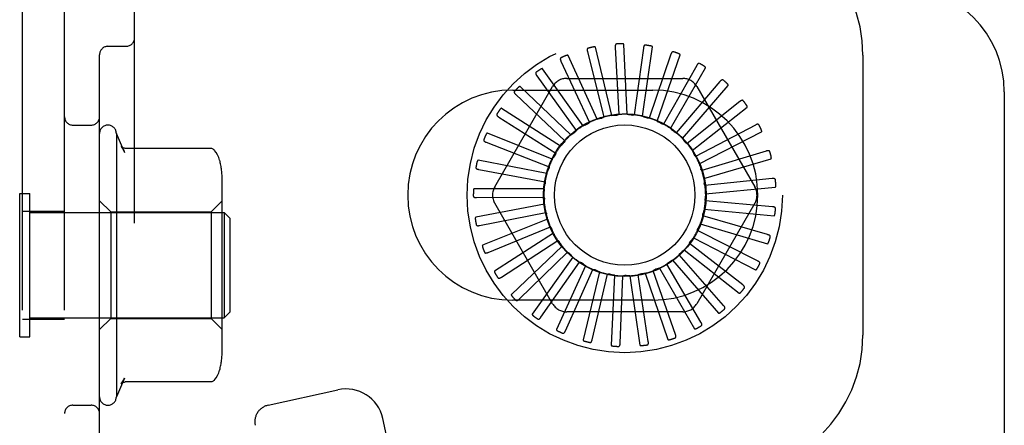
# Model space of a CAD drawing. Header units: inches. Extents: x 0 to 218, y 0 to 141.
# Tile 84 of 114: x 119.132 to 120.889, y 54.26 to 54.984. Entities that reach past the tile are written whole.
import ezdxf

# ---------------------------------------------------------------- set-up
doc = ezdxf.new("R2010")
doc.units = ezdxf.units.IN
doc.header["$LTSCALE"] = 11.987179
doc.header["$MEASUREMENT"] = 0
doc.linetypes.add('HIDDEN', pattern=[0.2, 0.1, -0.1])
doc.layers.add('DEFAULT_2', color=8, linetype='HIDDEN')

msp = doc.modelspace()

# ---------------------------------------------------------------- linework, layer by layer
at = {"layer": 'DEFAULT_2', "color": 8, "linetype": 'HIDDEN'}
for p, q in [((119.1369, 49.6713), (119.1369, 55.1713)), ((119.2119, 49.6713), (119.2119, 55.1713)), ((119.3369, 49.8263), (119.3369, 55.0163)), ((120.2164, 54.8155), (120.2105, 54.9403)), ((119.2744, 54.1707), (119.2744, 54.9219)), ((119.2894, 54.9369), (119.3219, 54.9369)), ((120.1453, 54.9274), (120.1744, 54.8106)), ((120.1891, 54.8137), (120.1596, 54.9352)), ((120.195, 54.9353), (120.2015, 54.8152)), ((120.2452, 54.9338), (120.2289, 54.8145)), ((120.2437, 54.812), (120.2614, 54.9357)), ((120.2943, 54.9227), (120.2557, 54.8087)), ((120.098, 54.9101), (120.1488, 54.801)), ((120.1625, 54.8068), (120.1106, 54.9205)), ((120.2697, 54.8034), (120.3106, 54.9215)), ((120.6369, 54.9213), (120.6369, 54.4213)), ((120.1378, 54.7951), (120.0653, 54.8969)), ((120.3404, 54.9026), (120.2809, 54.7979)), ((120.2937, 54.7901), (120.3562, 54.8983)), ((120.0549, 54.8843), (120.1254, 54.7867)), ((120.1084, 54.8796), (120.3153, 54.8796)), ((120.3818, 54.8741), (120.3036, 54.7826)), ((119.9797, 54.6859), (120.0832, 54.865)), ((120.0119, 54.8588), (120.2619, 54.8588)), ((120.1157, 54.7788), (120.0252, 54.865)), ((120.3147, 54.7725), (120.3965, 54.8669)), ((120.3406, 54.865), (120.444, 54.6859)), ((120.8894, 54.8555), (120.8894, 50.421)), ((120.0174, 54.8507), (120.1051, 54.7683)), ((120.4171, 54.8382), (120.323, 54.7632)), ((120.0971, 54.7587), (119.992, 54.8262)), ((120.332, 54.7512), (120.4302, 54.8285)), ((119.987, 54.8107), (120.0887, 54.7463)), ((119.2269, 54.7963), (119.2594, 54.7963)), ((119.3044, 54.7813), (119.3044, 54.3113)), ((119.319, 54.7479), (119.3044, 54.7813)), ((120.0826, 54.7354), (119.9666, 54.7818)), ((120.445, 54.7964), (120.3384, 54.7405)), ((120.3449, 54.727), (120.456, 54.7843)), ((119.9647, 54.7656), (120.0767, 54.7216)), ((119.4721, 54.7548), (119.3203, 54.7548)), ((120.4645, 54.75), (120.3492, 54.7153)), ((120.0728, 54.7097), (119.9501, 54.7334)), ((120.3361, 54.743), (120.336, 54.7433)), ((120.3531, 54.7008), (120.473, 54.736)), ((119.9513, 54.7171), (120.0696, 54.6951)), ((119.4934, 54.3947), (119.4934, 54.6979)), ((120.4748, 54.7008), (120.3551, 54.6885)), ((120.0681, 54.6827), (119.9431, 54.6827)), ((120.3561, 54.6736), (120.4805, 54.6855)), ((119.1319, 54.4183), (119.1319, 54.6743)), ((119.1319, 54.6743), (119.1499, 54.6743)), ((119.1499, 54.4183), (119.1499, 54.6743)), ((119.2944, 54.6413), (119.2744, 54.6613)), ((119.4734, 54.6413), (119.4934, 54.6613)), ((119.9473, 54.667), (120.0677, 54.6678)), ((120.4756, 54.6505), (120.3558, 54.6611)), ((119.1369, 54.6428), (119.2119, 54.6428)), ((119.2944, 54.6413), (119.2944, 54.4513)), ((119.2944, 54.6413), (119.4734, 54.6413)), ((119.4734, 54.6413), (119.4734, 54.4513)), ((120.0685, 54.6553), (119.9458, 54.6317)), ((120.0832, 54.4775), (119.9797, 54.6567)), ((120.444, 54.6567), (120.3406, 54.4775)), ((120.3539, 54.6462), (120.4783, 54.6344)), ((119.1499, 54.6403), (119.4969, 54.6403)), ((119.4969, 54.6403), (119.4969, 54.4523)), ((119.5069, 54.6303), (119.4969, 54.6403)), ((119.5069, 54.6303), (119.5069, 54.4623)), ((119.9529, 54.617), (120.0709, 54.6405)), ((120.0741, 54.6285), (119.9581, 54.582)), ((120.4669, 54.6009), (120.3512, 54.6341)), ((119.9679, 54.5689), (120.0793, 54.6144)), ((120.449, 54.5539), (120.3417, 54.6084)), ((120.3466, 54.6198), (120.4665, 54.5846)), ((120.0847, 54.6032), (119.9796, 54.5356)), ((119.9917, 54.5246), (120.0925, 54.5904)), ((120.3344, 54.5952), (120.4455, 54.538)), ((120.0999, 54.5803), (120.0095, 54.4941)), ((120.3178, 54.5734), (120.4161, 54.4962)), ((120.4225, 54.5112), (120.3274, 54.5849)), ((120.0234, 54.4856), (120.1099, 54.5692)), ((120.1192, 54.5608), (120.0467, 54.459)), ((120.2974, 54.5551), (120.3792, 54.4607)), ((120.3884, 54.4742), (120.309, 54.5646)), ((120.062, 54.4533), (120.1311, 54.5518)), ((120.1417, 54.5452), (120.0898, 54.4316)), ((120.1059, 54.4288), (120.1552, 54.5387)), ((120.3025, 54.4227), (120.2624, 54.5362)), ((120.2739, 54.541), (120.3364, 54.4328)), ((120.3479, 54.4444), (120.287, 54.5482)), ((120.1669, 54.5342), (120.1374, 54.4128)), ((120.1537, 54.4132), (120.1813, 54.5303)), ((120.1936, 54.5282), (120.1877, 54.4034)), ((120.2036, 54.4068), (120.2085, 54.5271)), ((120.221, 54.5273), (120.2388, 54.4036)), ((120.2538, 54.41), (120.2359, 54.5291)), ((120.2481, 54.5317), (120.289, 54.4136)), ((120.2619, 54.4838), (120.0119, 54.4838)), ((119.1369, 54.4498), (119.2119, 54.4498)), ((119.1499, 54.4523), (119.4969, 54.4523)), ((119.2944, 54.4513), (119.2744, 54.4313)), ((119.2944, 54.4513), (119.4734, 54.4513)), ((119.4734, 54.4513), (119.4934, 54.4313)), ((119.5069, 54.4623), (119.4969, 54.4523)), ((120.3153, 54.463), (120.1084, 54.463)), ((119.1319, 54.4183), (119.1499, 54.4183)), ((119.319, 54.3447), (119.3044, 54.3113)), ((119.4721, 54.3378), (119.3203, 54.3378)), ((119.5751, 54.2962), (119.6996, 54.3238)), ((119.2269, 54.2963), (119.2594, 54.2963)), ((119.8598, 53.9127), (119.7801, 54.2725))]:
    msp.add_line(p, q, dxfattribs=at)
for points in [[(120.1974, 54.9412), (120.1969, 54.9411), (120.1965, 54.941), (120.1962, 54.9407), (120.1958, 54.9404), (120.1956, 54.9401), (120.1954, 54.9397), (120.1952, 54.9393), (120.1951, 54.9388), (120.195, 54.9383), (120.195, 54.9377), (120.1949, 54.9372), (120.1949, 54.9366), (120.1949, 54.936), (120.195, 54.9353)], [(120.2105, 54.9403), (120.2105, 54.9405), (120.2104, 54.9406), (120.2103, 54.9407), (120.2101, 54.9409), (120.2099, 54.941), (120.2098, 54.941), (120.2096, 54.9411), (120.2093, 54.9412), (120.2091, 54.9412), (120.2089, 54.9413), (120.2086, 54.9413), (120.2084, 54.9414), (120.2081, 54.9414), (120.2078, 54.9414), (120.2075, 54.9415), (120.2072, 54.9415), (120.2069, 54.9415), (120.2066, 54.9415), (120.2063, 54.9415), (120.206, 54.9415)], [(120.1466, 54.9336), (120.1461, 54.9334), (120.1458, 54.9332), (120.1454, 54.9329), (120.1452, 54.9325), (120.145, 54.9322), (120.1449, 54.9317), (120.1448, 54.9313), (120.1448, 54.9308), (120.1448, 54.9303), (120.1448, 54.9297), (120.1449, 54.9292), (120.145, 54.9286), (120.1451, 54.928), (120.1453, 54.9274)], [(120.1596, 54.9352), (120.1595, 54.9353), (120.1594, 54.9355), (120.1593, 54.9356), (120.1591, 54.9357), (120.1589, 54.9357), (120.1587, 54.9358), (120.1585, 54.9358), (120.1583, 54.9358), (120.1581, 54.9358), (120.1578, 54.9359), (120.1576, 54.9358), (120.1573, 54.9358), (120.157, 54.9358), (120.1568, 54.9358), (120.1565, 54.9358), (120.1562, 54.9357), (120.1559, 54.9357), (120.1556, 54.9356), (120.1552, 54.9356), (120.1549, 54.9355)], [(120.2487, 54.939), (120.2482, 54.9391), (120.2478, 54.939), (120.2474, 54.9388), (120.2471, 54.9386), (120.2468, 54.9383), (120.2465, 54.938), (120.2462, 54.9376), (120.246, 54.9371), (120.2459, 54.9366), (120.2457, 54.9361), (120.2456, 54.9356), (120.2454, 54.935), (120.2453, 54.9344), (120.2452, 54.9338)], [(120.2614, 54.9357), (120.2614, 54.9359), (120.2614, 54.936), (120.2613, 54.9362), (120.2612, 54.9363), (120.261, 54.9365), (120.2608, 54.9366), (120.2607, 54.9367), (120.2605, 54.9368), (120.2602, 54.9369), (120.26, 54.937), (120.2598, 54.9371), (120.2595, 54.9372), (120.2593, 54.9372), (120.259, 54.9373), (120.2587, 54.9374), (120.2585, 54.9375), (120.2582, 54.9376), (120.2578, 54.9376), (120.2575, 54.9377), (120.2572, 54.9377)], [(120.2987, 54.9272), (120.2983, 54.9273), (120.2978, 54.9274), (120.2974, 54.9273), (120.297, 54.9271), (120.2967, 54.9269), (120.2963, 54.9266), (120.296, 54.9263), (120.2957, 54.9259), (120.2955, 54.9254), (120.2952, 54.9249), (120.295, 54.9244), (120.2947, 54.9239), (120.2945, 54.9233), (120.2943, 54.9227)], [(120.3106, 54.9215), (120.3106, 54.9217), (120.3106, 54.9219), (120.3105, 54.922), (120.3104, 54.9222), (120.3103, 54.9224), (120.3102, 54.9225), (120.31, 54.9227), (120.3098, 54.9228), (120.3096, 54.9229), (120.3094, 54.9231), (120.3092, 54.9232), (120.309, 54.9233), (120.3088, 54.9235), (120.3085, 54.9236), (120.3083, 54.9237), (120.308, 54.9239), (120.3077, 54.924), (120.3074, 54.9241), (120.3071, 54.9242), (120.3069, 54.9243)], [(120.0981, 54.9165), (120.0977, 54.9162), (120.0974, 54.9159), (120.0971, 54.9156), (120.097, 54.9152), (120.0969, 54.9148), (120.0968, 54.9144), (120.0968, 54.9139), (120.0969, 54.9134), (120.097, 54.9129), (120.0972, 54.9124), (120.0973, 54.9118), (120.0975, 54.9113), (120.0978, 54.9107), (120.098, 54.9101)], [(120.1106, 54.9205), (120.1105, 54.9207), (120.1104, 54.9208), (120.1102, 54.9208), (120.1101, 54.9209), (120.1099, 54.9209), (120.1096, 54.9209), (120.1094, 54.9209), (120.1092, 54.9209), (120.109, 54.9209), (120.1087, 54.9208), (120.1085, 54.9208), (120.1082, 54.9207), (120.108, 54.9207), (120.1077, 54.9206), (120.1074, 54.9205), (120.1072, 54.9204), (120.1069, 54.9203), (120.1066, 54.9202), (120.1062, 54.9201), (120.1059, 54.9199)], [(120.3456, 54.9062), (120.3452, 54.9064), (120.3447, 54.9065), (120.3443, 54.9065), (120.3439, 54.9064), (120.3435, 54.9062), (120.3431, 54.906), (120.3428, 54.9057), (120.3424, 54.9054), (120.342, 54.905), (120.3417, 54.9046), (120.3414, 54.9041), (120.341, 54.9036), (120.3407, 54.9031), (120.3404, 54.9026)], [(120.0538, 54.8905), (120.0534, 54.8902), (120.0532, 54.8898), (120.053, 54.8895), (120.0529, 54.8891), (120.0529, 54.8886), (120.0529, 54.8882), (120.053, 54.8877), (120.0532, 54.8873), (120.0534, 54.8868), (120.0536, 54.8863), (120.0539, 54.8858), (120.0542, 54.8853), (120.0545, 54.8848), (120.0549, 54.8843)], [(120.0653, 54.8969), (120.0652, 54.897), (120.065, 54.8971), (120.0648, 54.8971), (120.0647, 54.8971), (120.0645, 54.8971), (120.0643, 54.8971), (120.064, 54.897), (120.0638, 54.897), (120.0636, 54.8969), (120.0634, 54.8968), (120.0631, 54.8967), (120.0629, 54.8966), (120.0627, 54.8965), (120.0624, 54.8964), (120.0622, 54.8962), (120.0619, 54.8961), (120.0616, 54.8959), (120.0614, 54.8958), (120.0611, 54.8956), (120.0609, 54.8954)], [(120.3562, 54.8983), (120.3562, 54.8985), (120.3562, 54.8987), (120.3562, 54.8988), (120.3561, 54.899), (120.356, 54.8992), (120.3559, 54.8994), (120.3558, 54.8995), (120.3557, 54.8997), (120.3555, 54.8999), (120.3553, 54.9001), (120.3551, 54.9002), (120.3549, 54.9004), (120.3547, 54.9006), (120.3545, 54.9007), (120.3543, 54.9009), (120.3541, 54.9011), (120.3538, 54.9013), (120.3535, 54.9015), (120.3532, 54.9016), (120.3529, 54.9018)], [(120.3876, 54.8766), (120.3872, 54.8769), (120.3868, 54.8771), (120.3864, 54.8771), (120.386, 54.8771), (120.3856, 54.8771), (120.3852, 54.8769), (120.3848, 54.8767), (120.3843, 54.8765), (120.3839, 54.8761), (120.3835, 54.8758), (120.3831, 54.8754), (120.3827, 54.875), (120.3823, 54.8745), (120.3818, 54.8741)], [(120.3965, 54.8669), (120.3966, 54.8671), (120.3966, 54.8672), (120.3967, 54.8674), (120.3966, 54.8676), (120.3966, 54.8678), (120.3965, 54.868), (120.3964, 54.8682), (120.3963, 54.8684), (120.3962, 54.8686), (120.396, 54.8688), (120.3959, 54.869), (120.3957, 54.8692), (120.3955, 54.8694), (120.3954, 54.8696), (120.3952, 54.8698), (120.395, 54.87), (120.3948, 54.8703), (120.3945, 54.8705), (120.3943, 54.8707), (120.394, 54.871)], [(120.0151, 54.8566), (120.0149, 54.8562), (120.0147, 54.8559), (120.0146, 54.8554), (120.0145, 54.855), (120.0146, 54.8546), (120.0147, 54.8542), (120.0149, 54.8538), (120.0152, 54.8533), (120.0154, 54.8529), (120.0158, 54.8525), (120.0161, 54.852), (120.0165, 54.8516), (120.017, 54.8512), (120.0174, 54.8507)], [(120.0252, 54.865), (120.0251, 54.8651), (120.0249, 54.8652), (120.0248, 54.8652), (120.0246, 54.8652), (120.0244, 54.8651), (120.0242, 54.8651), (120.024, 54.865), (120.0238, 54.8649), (120.0236, 54.8648), (120.0234, 54.8646), (120.0232, 54.8645), (120.023, 54.8643), (120.0227, 54.8642), (120.0225, 54.864), (120.0223, 54.8638), (120.0221, 54.8636), (120.0218, 54.8634), (120.0216, 54.8632), (120.0214, 54.863), (120.0211, 54.8627)], [(120.4233, 54.8397), (120.423, 54.84), (120.4226, 54.8402), (120.4222, 54.8404), (120.4218, 54.8405), (120.4214, 54.8405), (120.421, 54.8404), (120.4205, 54.8403), (120.42, 54.8401), (120.4196, 54.8399), (120.4191, 54.8396), (120.4186, 54.8393), (120.4181, 54.839), (120.4176, 54.8386), (120.4171, 54.8382)], [(119.992, 54.8262), (119.9918, 54.8263), (119.9916, 54.8263), (119.9914, 54.8263), (119.9913, 54.8262), (119.9911, 54.8261), (119.9909, 54.826), (119.9907, 54.8259), (119.9906, 54.8258), (119.9904, 54.8256), (119.9902, 54.8255), (119.99, 54.8253), (119.9898, 54.8251), (119.9896, 54.8249), (119.9895, 54.8247), (119.9893, 54.8245), (119.9891, 54.8242), (119.9889, 54.824), (119.9887, 54.8237), (119.9885, 54.8235), (119.9884, 54.8233)], [(120.4302, 54.8285), (120.4303, 54.8286), (120.4304, 54.8287), (120.4304, 54.8289), (120.4304, 54.8291), (120.4304, 54.8293), (120.4304, 54.8295), (120.4303, 54.8297), (120.4303, 54.8299), (120.4302, 54.8301), (120.4301, 54.8304), (120.43, 54.8306), (120.4298, 54.8308), (120.4297, 54.8311), (120.4296, 54.8313), (120.4294, 54.8315), (120.4293, 54.8318), (120.4291, 54.8321), (120.4289, 54.8323), (120.4288, 54.8326), (120.4286, 54.8328)], [(119.9836, 54.816), (119.9834, 54.8156), (119.9833, 54.8152), (119.9833, 54.8148), (119.9833, 54.8144), (119.9835, 54.814), (119.9837, 54.8136), (119.9839, 54.8132), (119.9843, 54.8128), (119.9846, 54.8124), (119.985, 54.8121), (119.9855, 54.8117), (119.9859, 54.8114), (119.9864, 54.811), (119.987, 54.8107)], [(120.1488, 54.801), (120.1484, 54.8005), (120.148, 54.8001), (120.1475, 54.7997), (120.147, 54.7993), (120.1464, 54.799), (120.1459, 54.7987)], [(120.1625, 54.8068), (120.1647, 54.8074), (120.1669, 54.8079), (120.169, 54.8084), (120.1712, 54.8089)], [(120.1744, 54.8106), (120.174, 54.8102), (120.1735, 54.8098), (120.1729, 54.8095), (120.1724, 54.8093), (120.1718, 54.809), (120.1712, 54.8089)], [(120.1891, 54.8137), (120.1913, 54.8139), (120.1935, 54.814), (120.1957, 54.8141), (120.198, 54.8141)], [(120.2015, 54.8152), (120.201, 54.8149), (120.2004, 54.8146), (120.1998, 54.8144), (120.1992, 54.8142), (120.1986, 54.8141), (120.198, 54.8141)], [(120.2164, 54.8155), (120.2187, 54.8152), (120.2209, 54.8149), (120.2231, 54.8145), (120.2252, 54.8142)], [(120.2289, 54.8145), (120.2283, 54.8143), (120.2277, 54.8142), (120.2271, 54.8141), (120.2265, 54.8141), (120.2259, 54.8141), (120.2252, 54.8142)], [(120.2437, 54.812), (120.2458, 54.8113), (120.2479, 54.8106), (120.25, 54.8098), (120.252, 54.809)], [(120.2557, 54.8087), (120.2551, 54.8086), (120.2545, 54.8086), (120.2538, 54.8086), (120.2532, 54.8087), (120.2526, 54.8088), (120.252, 54.809)], [(120.2697, 54.8034), (120.2717, 54.8024), (120.2736, 54.8013), (120.2755, 54.8001), (120.2774, 54.799)], [(120.2809, 54.7979), (120.2803, 54.798), (120.2797, 54.7981), (120.2791, 54.7982), (120.2785, 54.7984), (120.2779, 54.7987), (120.2774, 54.799)], [(119.9666, 54.7818), (119.9664, 54.7818), (119.9663, 54.7818), (119.9661, 54.7818), (119.9659, 54.7817), (119.9658, 54.7816), (119.9656, 54.7814), (119.9655, 54.7813), (119.9653, 54.7811), (119.9652, 54.7809), (119.965, 54.7807), (119.9649, 54.7805), (119.9647, 54.7803), (119.9646, 54.7801), (119.9645, 54.7798), (119.9643, 54.7796), (119.9642, 54.7793), (119.964, 54.779), (119.9639, 54.7788), (119.9638, 54.7784), (119.9636, 54.7781)], [(120.1157, 54.7788), (120.1175, 54.7801), (120.1193, 54.7814), (120.1211, 54.7827), (120.123, 54.7839)], [(120.1254, 54.7867), (120.1251, 54.7862), (120.1247, 54.7856), (120.1244, 54.7851), (120.1239, 54.7847), (120.1235, 54.7843), (120.123, 54.7839)], [(120.1378, 54.7951), (120.1398, 54.796), (120.1418, 54.7969), (120.1438, 54.7978), (120.1459, 54.7987)], [(120.2937, 54.7901), (120.2954, 54.7887), (120.2971, 54.7872), (120.2987, 54.7858), (120.3004, 54.7842)], [(120.3036, 54.7826), (120.303, 54.7827), (120.3025, 54.7829), (120.3019, 54.7832), (120.3013, 54.7835), (120.3008, 54.7839), (120.3004, 54.7842)], [(120.4513, 54.7966), (120.4511, 54.797), (120.4508, 54.7973), (120.4504, 54.7975), (120.45, 54.7977), (120.4496, 54.7978), (120.4492, 54.7978), (120.4487, 54.7977), (120.4482, 54.7977), (120.4477, 54.7975), (120.4472, 54.7974), (120.4467, 54.7972), (120.4461, 54.7969), (120.4456, 54.7967), (120.445, 54.7964)], [(120.456, 54.7843), (120.4561, 54.7844), (120.4562, 54.7845), (120.4563, 54.7847), (120.4563, 54.7849), (120.4564, 54.7851), (120.4564, 54.7853), (120.4564, 54.7855), (120.4563, 54.7857), (120.4563, 54.786), (120.4562, 54.7862), (120.4562, 54.7864), (120.4561, 54.7867), (120.456, 54.7869), (120.4559, 54.7872), (120.4558, 54.7875), (120.4557, 54.7878), (120.4556, 54.788), (120.4555, 54.7883), (120.4553, 54.7886), (120.4552, 54.789)], [(119.9604, 54.7702), (119.9602, 54.7698), (119.9602, 54.7693), (119.9603, 54.7689), (119.9604, 54.7685), (119.9606, 54.7682), (119.9609, 54.7678), (119.9612, 54.7675), (119.9616, 54.7672), (119.962, 54.7669), (119.9625, 54.7666), (119.963, 54.7663), (119.9635, 54.7661), (119.9641, 54.7658), (119.9647, 54.7656)], [(120.0971, 54.7587), (120.0986, 54.7603), (120.1001, 54.7619), (120.1017, 54.7635), (120.1033, 54.7651)], [(120.1051, 54.7683), (120.1049, 54.7677), (120.1047, 54.7671), (120.1044, 54.7665), (120.1041, 54.766), (120.1037, 54.7655), (120.1033, 54.7651)], [(120.3147, 54.7725), (120.3161, 54.7708), (120.3175, 54.769), (120.3188, 54.7672), (120.3201, 54.7655)], [(120.323, 54.7632), (120.3225, 54.7635), (120.3219, 54.7638), (120.3214, 54.7641), (120.321, 54.7645), (120.3205, 54.765), (120.3201, 54.7655)], [(119.3131, 54.7581), (119.3143, 54.7563), (119.3155, 54.7546), (119.3166, 54.7528), (119.3175, 54.7511), (119.3183, 54.7494), (119.3191, 54.7476)], [(119.3203, 54.7548), (119.3191, 54.7549), (119.3178, 54.7551), (119.3166, 54.7555), (119.3155, 54.756), (119.3148, 54.7565), (119.3142, 54.757), (119.3138, 54.7573), (119.3135, 54.7576), (119.3133, 54.7579), (119.3131, 54.758), (119.3131, 54.7581)], [(119.4798, 54.7512), (119.479, 54.752), (119.4781, 54.7528), (119.4771, 54.7535), (119.476, 54.754), (119.4748, 54.7544), (119.4736, 54.7547), (119.4724, 54.7548), (119.4721, 54.7548)], [(119.4889, 54.7331), (119.4888, 54.7338), (119.4872, 54.7386), (119.4851, 54.7432), (119.4825, 54.7475), (119.4798, 54.7512)], [(120.0887, 54.7463), (120.0886, 54.7457), (120.0885, 54.7451), (120.0883, 54.7445), (120.0881, 54.7439), (120.0878, 54.7433), (120.0875, 54.7428)], [(120.332, 54.7512), (120.3327, 54.7499), (120.3334, 54.7486), (120.334, 54.7473), (120.3347, 54.7459), (120.3354, 54.7446), (120.336, 54.7433)], [(120.4707, 54.749), (120.4706, 54.7494), (120.4703, 54.7498), (120.47, 54.7501), (120.4697, 54.7503), (120.4693, 54.7505), (120.4688, 54.7506), (120.4684, 54.7506), (120.4679, 54.7506), (120.4674, 54.7506), (120.4668, 54.7505), (120.4663, 54.7504), (120.4657, 54.7503), (120.4651, 54.7502), (120.4645, 54.75)], [(119.9501, 54.7334), (119.95, 54.7334), (119.9498, 54.7333), (119.9496, 54.7333), (119.9495, 54.7331), (119.9494, 54.733), (119.9492, 54.7328), (119.9491, 54.7327), (119.949, 54.7325), (119.9489, 54.7323), (119.9488, 54.732), (119.9487, 54.7318), (119.9486, 54.7316), (119.9485, 54.7313), (119.9484, 54.731), (119.9483, 54.7308), (119.9482, 54.7305), (119.9481, 54.7302), (119.948, 54.7299), (119.948, 54.7296), (119.9479, 54.7292)], [(120.0826, 54.7354), (120.0838, 54.7372), (120.085, 54.7391), (120.0862, 54.741), (120.0875, 54.7428)], [(120.3384, 54.7405), (120.338, 54.7408), (120.3375, 54.7412), (120.3371, 54.7416), (120.3367, 54.7421), (120.3364, 54.7425), (120.3361, 54.743)], [(120.473, 54.736), (120.4731, 54.7361), (120.4733, 54.7362), (120.4734, 54.7364), (120.4734, 54.7366), (120.4735, 54.7367), (120.4735, 54.737), (120.4735, 54.7372), (120.4736, 54.7374), (120.4736, 54.7376), (120.4736, 54.7379), (120.4735, 54.7381), (120.4735, 54.7384), (120.4735, 54.7386), (120.4735, 54.7389), (120.4734, 54.7392), (120.4734, 54.7395), (120.4733, 54.7398), (120.4732, 54.7401), (120.4732, 54.7404), (120.4731, 54.7407)], [(119.9462, 54.7208), (119.9461, 54.7204), (119.9462, 54.7199), (119.9463, 54.7195), (119.9465, 54.7192), (119.9468, 54.7189), (119.9471, 54.7186), (119.9475, 54.7183), (119.948, 54.7181), (119.9484, 54.7179), (119.949, 54.7177), (119.9495, 54.7175), (119.9501, 54.7174), (119.9507, 54.7172), (119.9513, 54.7171)], [(120.0728, 54.7097), (120.0736, 54.7118), (120.0745, 54.7139), (120.0753, 54.7159), (120.0762, 54.718)], [(120.0767, 54.7216), (120.0767, 54.721), (120.0768, 54.7204), (120.0767, 54.7198), (120.0766, 54.7191), (120.0764, 54.7185), (120.0762, 54.718)], [(120.3449, 54.727), (120.3456, 54.7249), (120.3462, 54.7228), (120.3468, 54.7206), (120.3474, 54.7185)], [(120.3492, 54.7153), (120.3488, 54.7158), (120.3484, 54.7162), (120.3481, 54.7168), (120.3478, 54.7173), (120.3476, 54.7179), (120.3474, 54.7185)], [(120.0696, 54.6951), (120.0698, 54.6945), (120.0699, 54.6939), (120.07, 54.6933), (120.07, 54.6927), (120.0699, 54.6921), (120.0698, 54.6914)], [(120.3531, 54.7008), (120.3533, 54.6986), (120.3535, 54.6964), (120.3537, 54.6942), (120.3539, 54.692)], [(120.4808, 54.6986), (120.4807, 54.6991), (120.4805, 54.6995), (120.4803, 54.6998), (120.48, 54.7001), (120.4796, 54.7003), (120.4792, 54.7005), (120.4787, 54.7007), (120.4783, 54.7008), (120.4777, 54.7008), (120.4772, 54.7009), (120.4766, 54.7009), (120.476, 54.7009), (120.4754, 54.7008), (120.4748, 54.7008)], [(119.9431, 54.6827), (119.9429, 54.6827), (119.9428, 54.6826), (119.9426, 54.6825), (119.9425, 54.6824), (119.9424, 54.6822), (119.9423, 54.682), (119.9422, 54.6818), (119.9422, 54.6816), (119.9421, 54.6814), (119.942, 54.6811), (119.942, 54.6809), (119.9419, 54.6806), (119.9419, 54.6804), (119.9418, 54.6801), (119.9418, 54.6798), (119.9418, 54.6795), (119.9417, 54.6792), (119.9417, 54.6789), (119.9417, 54.6786), (119.9417, 54.6783)], [(120.0681, 54.6827), (120.0685, 54.6849), (120.0689, 54.6871), (120.0693, 54.6893), (120.0698, 54.6914)], [(120.3551, 54.6885), (120.3548, 54.689), (120.3545, 54.6896), (120.3542, 54.6902), (120.354, 54.6908), (120.3539, 54.6914), (120.3539, 54.692)], [(120.4805, 54.6855), (120.4807, 54.6855), (120.4808, 54.6856), (120.4809, 54.6857), (120.4811, 54.6859), (120.4811, 54.6861), (120.4812, 54.6862), (120.4813, 54.6865), (120.4813, 54.6867), (120.4814, 54.6869), (120.4814, 54.6871), (120.4815, 54.6874), (120.4815, 54.6876), (120.4815, 54.6879), (120.4815, 54.6882), (120.4815, 54.6885), (120.4815, 54.6888), (120.4815, 54.6891), (120.4815, 54.6894), (120.4815, 54.6897), (120.4815, 54.69)], [(119.9416, 54.6697), (119.9417, 54.6692), (119.9418, 54.6688), (119.942, 54.6684), (119.9423, 54.6681), (119.9426, 54.6678), (119.943, 54.6676), (119.9434, 54.6674), (119.9439, 54.6673), (119.9444, 54.6672), (119.9449, 54.6671), (119.9455, 54.667), (119.9461, 54.667), (119.9467, 54.667), (119.9473, 54.667)], [(120.0677, 54.6678), (120.068, 54.6672), (120.0682, 54.6666), (120.0684, 54.666), (120.0685, 54.6654), (120.0686, 54.6648), (120.0686, 54.6642)], [(120.0685, 54.6553), (120.0685, 54.6575), (120.0685, 54.6598), (120.0685, 54.662), (120.0686, 54.6642)], [(120.3561, 54.6736), (120.3559, 54.6714), (120.3557, 54.6691), (120.3555, 54.6669), (120.3552, 54.6647)], [(120.3558, 54.6611), (120.3555, 54.6617), (120.3554, 54.6623), (120.3552, 54.6629), (120.3552, 54.6635), (120.3552, 54.6641), (120.3552, 54.6647)], [(120.3539, 54.6462), (120.3533, 54.6441), (120.3527, 54.642), (120.3521, 54.6398), (120.3514, 54.6377)], [(120.4811, 54.6472), (120.4811, 54.6477), (120.481, 54.6481), (120.4808, 54.6485), (120.4806, 54.6489), (120.4803, 54.6492), (120.4799, 54.6494), (120.4795, 54.6496), (120.479, 54.6498), (120.4785, 54.65), (120.478, 54.6501), (120.4774, 54.6502), (120.4769, 54.6503), (120.4763, 54.6504), (120.4756, 54.6505)], [(119.9458, 54.6317), (119.9456, 54.6316), (119.9455, 54.6315), (119.9454, 54.6314), (119.9453, 54.6312), (119.9452, 54.631), (119.9452, 54.6308), (119.9451, 54.6306), (119.9451, 54.6304), (119.9451, 54.6301), (119.945, 54.6299), (119.945, 54.6296), (119.945, 54.6294), (119.945, 54.6291), (119.9451, 54.6288), (119.9451, 54.6286), (119.9451, 54.6283), (119.9451, 54.6279), (119.9452, 54.6276), (119.9452, 54.6273), (119.9453, 54.6269)], [(120.0709, 54.6405), (120.0713, 54.6401), (120.0717, 54.6395), (120.072, 54.639), (120.0722, 54.6384), (120.0724, 54.6378), (120.0725, 54.6372)], [(120.0741, 54.6285), (120.0737, 54.6306), (120.0732, 54.6328), (120.0729, 54.635), (120.0725, 54.6372)], [(120.3512, 54.6341), (120.3511, 54.6347), (120.3511, 54.6353), (120.351, 54.6359), (120.3511, 54.6365), (120.3512, 54.6371), (120.3514, 54.6377)], [(120.4783, 54.6344), (120.4785, 54.6344), (120.4787, 54.6344), (120.4788, 54.6345), (120.4789, 54.6347), (120.4791, 54.6348), (120.4792, 54.635), (120.4793, 54.6352), (120.4794, 54.6354), (120.4795, 54.6356), (120.4796, 54.6358), (120.4796, 54.6361), (120.4797, 54.6363), (120.4798, 54.6366), (120.4799, 54.6369), (120.4799, 54.6371), (120.48, 54.6374), (120.48, 54.6377), (120.4801, 54.6381), (120.4801, 54.6384), (120.4802, 54.6387)], [(119.9468, 54.6185), (119.9469, 54.6181), (119.9471, 54.6177), (119.9474, 54.6174), (119.9477, 54.6171), (119.9481, 54.6169), (119.9485, 54.6168), (119.949, 54.6167), (119.9495, 54.6166), (119.95, 54.6166), (119.9506, 54.6166), (119.9511, 54.6167), (119.9517, 54.6168), (119.9523, 54.6169), (119.9529, 54.617)], [(120.0793, 54.6144), (120.0798, 54.614), (120.0802, 54.6136), (120.0806, 54.6131), (120.0809, 54.6126), (120.0812, 54.612), (120.0815, 54.6114)], [(120.0847, 54.6032), (120.0839, 54.6052), (120.083, 54.6073), (120.0822, 54.6094), (120.0815, 54.6114)], [(120.3417, 54.6084), (120.3417, 54.609), (120.3417, 54.6096), (120.3418, 54.6102), (120.342, 54.6108), (120.3422, 54.6114), (120.3425, 54.6119)], [(120.3466, 54.6198), (120.3456, 54.6178), (120.3446, 54.6158), (120.3436, 54.6139), (120.3425, 54.6119)], [(120.0925, 54.5904), (120.093, 54.5901), (120.0935, 54.5897), (120.094, 54.5893), (120.0944, 54.5888), (120.0948, 54.5884), (120.0951, 54.5878)], [(120.3274, 54.5849), (120.3275, 54.5855), (120.3277, 54.5861), (120.3279, 54.5867), (120.3282, 54.5873), (120.3285, 54.5878), (120.3289, 54.5883)], [(120.3344, 54.5952), (120.3331, 54.5935), (120.3317, 54.5917), (120.3303, 54.59), (120.3289, 54.5883)], [(120.4665, 54.5846), (120.4667, 54.5846), (120.4669, 54.5846), (120.467, 54.5847), (120.4672, 54.5848), (120.4673, 54.5849), (120.4675, 54.5851), (120.4676, 54.5852), (120.4678, 54.5854), (120.4679, 54.5856), (120.468, 54.5858), (120.4681, 54.586), (120.4683, 54.5863), (120.4684, 54.5865), (120.4685, 54.5868), (120.4686, 54.587), (120.4687, 54.5873), (120.4688, 54.5876), (120.4689, 54.5879), (120.469, 54.5882), (120.4691, 54.5885)], [(120.4717, 54.5967), (120.4717, 54.5972), (120.4717, 54.5976), (120.4716, 54.598), (120.4715, 54.5984), (120.4712, 54.5988), (120.4709, 54.5991), (120.4705, 54.5994), (120.4701, 54.5996), (120.4697, 54.5999), (120.4692, 54.6001), (120.4687, 54.6003), (120.4681, 54.6006), (120.4675, 54.6007), (120.4669, 54.6009)], [(119.9581, 54.582), (119.958, 54.5819), (119.9579, 54.5818), (119.9578, 54.5816), (119.9577, 54.5815), (119.9577, 54.5813), (119.9577, 54.5811), (119.9576, 54.5808), (119.9577, 54.5806), (119.9577, 54.5804), (119.9577, 54.5801), (119.9577, 54.5799), (119.9578, 54.5796), (119.9578, 54.5794), (119.9579, 54.5791), (119.958, 54.5788), (119.9581, 54.5785), (119.9581, 54.5782), (119.9582, 54.5779), (119.9583, 54.5777), (119.9584, 54.5774)], [(120.0999, 54.5803), (120.0987, 54.5822), (120.0975, 54.5841), (120.0963, 54.5859), (120.0951, 54.5878)], [(120.3178, 54.5734), (120.3162, 54.5719), (120.3145, 54.5705), (120.3128, 54.569), (120.3111, 54.5676)], [(119.9616, 54.5693), (119.9618, 54.5689), (119.9621, 54.5686), (119.9624, 54.5683), (119.9628, 54.5681), (119.9632, 54.568), (119.9636, 54.5679), (119.9641, 54.5679), (119.9646, 54.568), (119.9651, 54.5681), (119.9656, 54.5682), (119.9662, 54.5683), (119.9667, 54.5685), (119.9673, 54.5687), (119.9679, 54.5689)], [(120.1099, 54.5692), (120.1105, 54.569), (120.1111, 54.5688), (120.1116, 54.5685), (120.1122, 54.5681), (120.1126, 54.5677), (120.1131, 54.5673)], [(120.1192, 54.5608), (120.1176, 54.5624), (120.116, 54.564), (120.1145, 54.5656), (120.1131, 54.5673)], [(120.2974, 54.5551), (120.2955, 54.554), (120.2936, 54.5529), (120.2916, 54.5518), (120.2897, 54.5507)], [(120.309, 54.5646), (120.3092, 54.5652), (120.3095, 54.5658), (120.3098, 54.5663), (120.3102, 54.5668), (120.3106, 54.5672), (120.3111, 54.5676)], [(120.4528, 54.5489), (120.453, 54.5493), (120.4531, 54.5498), (120.4531, 54.5502), (120.453, 54.5506), (120.4528, 54.551), (120.4526, 54.5514), (120.4523, 54.5517), (120.4519, 54.5521), (120.4515, 54.5524), (120.4511, 54.5527), (120.4506, 54.553), (120.4501, 54.5533), (120.4496, 54.5536), (120.449, 54.5539)], [(119.9796, 54.5356), (119.9795, 54.5355), (119.9794, 54.5353), (119.9793, 54.5352), (119.9793, 54.535), (119.9793, 54.5348), (119.9793, 54.5346), (119.9794, 54.5344), (119.9794, 54.5342), (119.9795, 54.5339), (119.9795, 54.5337), (119.9796, 54.5335), (119.9797, 54.5332), (119.9798, 54.533), (119.9799, 54.5327), (119.9801, 54.5325), (119.9802, 54.5322), (119.9803, 54.5319), (119.9805, 54.5316), (119.9807, 54.5313), (119.9808, 54.531)], [(120.1311, 54.5518), (120.1317, 54.5517), (120.1323, 54.5516), (120.1329, 54.5514), (120.1335, 54.5511), (120.134, 54.5508), (120.1345, 54.5504)], [(120.1417, 54.5452), (120.1399, 54.5465), (120.1381, 54.5478), (120.1363, 54.5491), (120.1345, 54.5504)], [(120.1552, 54.5387), (120.1558, 54.5387), (120.1564, 54.5387), (120.157, 54.5386), (120.1576, 54.5384), (120.1582, 54.5382), (120.1588, 54.538)], [(120.1669, 54.5342), (120.1648, 54.5351), (120.1628, 54.5361), (120.1608, 54.537), (120.1588, 54.538)], [(120.2624, 54.5362), (120.2628, 54.5366), (120.2633, 54.537), (120.2638, 54.5374), (120.2643, 54.5377), (120.2649, 54.538), (120.2655, 54.5382)], [(120.2739, 54.541), (120.2718, 54.5403), (120.2697, 54.5396), (120.2676, 54.5389), (120.2655, 54.5382)], [(120.287, 54.5482), (120.2874, 54.5487), (120.2877, 54.5492), (120.2882, 54.5496), (120.2886, 54.5501), (120.2891, 54.5504), (120.2897, 54.5507)], [(120.4455, 54.538), (120.4457, 54.5379), (120.4459, 54.5379), (120.446, 54.538), (120.4462, 54.538), (120.4464, 54.5381), (120.4465, 54.5383), (120.4467, 54.5384), (120.4469, 54.5385), (120.447, 54.5387), (120.4472, 54.5389), (120.4474, 54.5391), (120.4475, 54.5393), (120.4477, 54.5395), (120.4479, 54.5397), (120.448, 54.54), (120.4482, 54.5402), (120.4483, 54.5405), (120.4485, 54.5408), (120.4487, 54.541), (120.4489, 54.5413)], [(119.9854, 54.5238), (119.9857, 54.5234), (119.986, 54.5232), (119.9864, 54.523), (119.9868, 54.5228), (119.9872, 54.5228), (119.9877, 54.5228), (119.9881, 54.5229), (119.9886, 54.523), (119.9891, 54.5232), (119.9896, 54.5234), (119.9901, 54.5237), (119.9906, 54.524), (119.9911, 54.5243), (119.9917, 54.5246)], [(120.1813, 54.5303), (120.1819, 54.5305), (120.1825, 54.5306), (120.1831, 54.5306), (120.1838, 54.5306), (120.1844, 54.5305), (120.185, 54.5303)], [(120.1936, 54.5282), (120.1914, 54.5287), (120.1893, 54.5292), (120.1871, 54.5298), (120.185, 54.5303)], [(120.2085, 54.5271), (120.2091, 54.5273), (120.2097, 54.5275), (120.2103, 54.5277), (120.2109, 54.5278), (120.2115, 54.5278), (120.2121, 54.5278)], [(120.221, 54.5273), (120.2188, 54.5274), (120.2166, 54.5275), (120.2144, 54.5276), (120.2121, 54.5278)], [(120.2359, 54.5291), (120.2364, 54.5294), (120.2369, 54.5297), (120.2375, 54.53), (120.2381, 54.5302), (120.2387, 54.5304), (120.2393, 54.5305)], [(120.2481, 54.5317), (120.2459, 54.5313), (120.2437, 54.531), (120.2415, 54.5307), (120.2393, 54.5305)], [(120.4253, 54.5055), (120.4256, 54.5059), (120.4257, 54.5063), (120.4258, 54.5067), (120.4258, 54.5072), (120.4257, 54.5076), (120.4255, 54.508), (120.4253, 54.5084), (120.425, 54.5088), (120.4247, 54.5092), (120.4243, 54.5096), (120.4239, 54.51), (120.4235, 54.5104), (120.423, 54.5108), (120.4225, 54.5112)], [(120.0095, 54.4941), (120.0094, 54.494), (120.0093, 54.4938), (120.0093, 54.4936), (120.0093, 54.4934), (120.0093, 54.4932), (120.0094, 54.493), (120.0095, 54.4928), (120.0096, 54.4926), (120.0097, 54.4924), (120.0098, 54.4922), (120.0099, 54.492), (120.0101, 54.4918), (120.0102, 54.4916), (120.0104, 54.4913), (120.0105, 54.4911), (120.0107, 54.4909), (120.0109, 54.4906), (120.0111, 54.4904), (120.0113, 54.4901), (120.0116, 54.4898)], [(120.0174, 54.4836), (120.0178, 54.4833), (120.0181, 54.4831), (120.0185, 54.483), (120.019, 54.4829), (120.0194, 54.483), (120.0198, 54.4831), (120.0203, 54.4832), (120.0207, 54.4835), (120.0211, 54.4837), (120.0216, 54.484), (120.022, 54.4844), (120.0225, 54.4848), (120.0229, 54.4852), (120.0234, 54.4856)], [(120.4161, 54.4962), (120.4162, 54.4961), (120.4164, 54.4961), (120.4166, 54.4961), (120.4168, 54.4961), (120.4169, 54.4962), (120.4171, 54.4962), (120.4173, 54.4964), (120.4175, 54.4965), (120.4177, 54.4966), (120.4179, 54.4967), (120.4181, 54.4969), (120.4183, 54.4971), (120.4185, 54.4973), (120.4187, 54.4974), (120.4189, 54.4976), (120.4191, 54.4979), (120.4193, 54.4981), (120.4195, 54.4983), (120.4197, 54.4986), (120.4199, 54.4988)], [(120.3901, 54.4681), (120.3904, 54.4685), (120.3906, 54.4688), (120.3908, 54.4692), (120.3908, 54.4696), (120.3908, 54.4701), (120.3907, 54.4705), (120.3906, 54.4709), (120.3904, 54.4714), (120.3902, 54.4719), (120.3899, 54.4723), (120.3895, 54.4728), (120.3892, 54.4732), (120.3888, 54.4737), (120.3884, 54.4742)], [(120.0467, 54.459), (120.0466, 54.4588), (120.0466, 54.4587), (120.0466, 54.4585), (120.0466, 54.4583), (120.0467, 54.4581), (120.0468, 54.4579), (120.0469, 54.4578), (120.047, 54.4576), (120.0472, 54.4574), (120.0473, 54.4572), (120.0475, 54.457), (120.0477, 54.4568), (120.0479, 54.4566), (120.0481, 54.4564), (120.0483, 54.4562), (120.0485, 54.456), (120.0487, 54.4558), (120.049, 54.4556), (120.0492, 54.4554), (120.0495, 54.4553)], [(120.0564, 54.4502), (120.0568, 54.45), (120.0573, 54.4498), (120.0577, 54.4498), (120.0581, 54.4498), (120.0585, 54.4499), (120.0589, 54.4501), (120.0593, 54.4504), (120.0597, 54.4507), (120.0601, 54.451), (120.0605, 54.4514), (120.0608, 54.4518), (120.0612, 54.4523), (120.0616, 54.4528), (120.062, 54.4533)], [(120.3792, 54.4607), (120.3794, 54.4606), (120.3795, 54.4605), (120.3797, 54.4605), (120.3799, 54.4605), (120.3801, 54.4605), (120.3803, 54.4606), (120.3805, 54.4606), (120.3807, 54.4607), (120.3809, 54.4608), (120.3811, 54.4609), (120.3814, 54.461), (120.3816, 54.4612), (120.3818, 54.4613), (120.3821, 54.4614), (120.3823, 54.4616), (120.3825, 54.4618), (120.3828, 54.462), (120.383, 54.4622), (120.3833, 54.4624), (120.3836, 54.4626)], [(120.0898, 54.4316), (120.0898, 54.4314), (120.0898, 54.4312), (120.0898, 54.4311), (120.0899, 54.4309), (120.09, 54.4307), (120.0902, 54.4306), (120.0903, 54.4304), (120.0905, 54.4302), (120.0906, 54.4301), (120.0908, 54.4299), (120.091, 54.4298), (120.0912, 54.4296), (120.0915, 54.4295), (120.0917, 54.4293), (120.0919, 54.4292), (120.0922, 54.429), (120.0925, 54.4289), (120.0927, 54.4287), (120.093, 54.4286), (120.0934, 54.4284)], [(120.3364, 54.4328), (120.3365, 54.4327), (120.3366, 54.4326), (120.3368, 54.4325), (120.337, 54.4325), (120.3372, 54.4325), (120.3374, 54.4325), (120.3376, 54.4325), (120.3378, 54.4326), (120.338, 54.4326), (120.3383, 54.4327), (120.3385, 54.4328), (120.3388, 54.4328), (120.339, 54.4329), (120.3393, 54.433), (120.3395, 54.4331), (120.3398, 54.4333), (120.3401, 54.4334), (120.3404, 54.4335), (120.3407, 54.4337), (120.341, 54.4339)], [(120.3484, 54.4381), (120.3488, 54.4383), (120.3491, 54.4386), (120.3493, 54.439), (120.3494, 54.4394), (120.3495, 54.4398), (120.3495, 54.4403), (120.3495, 54.4407), (120.3493, 54.4412), (120.3492, 54.4417), (120.349, 54.4422), (120.3488, 54.4427), (120.3485, 54.4433), (120.3482, 54.4438), (120.3479, 54.4444)], [(120.1011, 54.4248), (120.1015, 54.4246), (120.102, 54.4246), (120.1024, 54.4246), (120.1028, 54.4247), (120.1032, 54.4249), (120.1035, 54.4252), (120.1039, 54.4255), (120.1042, 54.4259), (120.1045, 54.4263), (120.1048, 54.4267), (120.1051, 54.4272), (120.1054, 54.4277), (120.1057, 54.4283), (120.1059, 54.4288)], [(120.1374, 54.4128), (120.1374, 54.4126), (120.1374, 54.4125), (120.1375, 54.4123), (120.1376, 54.4122), (120.1378, 54.412), (120.1379, 54.4119), (120.1381, 54.4117), (120.1383, 54.4116), (120.1385, 54.4115), (120.1387, 54.4114), (120.1389, 54.4113), (120.1391, 54.4112), (120.1394, 54.4111), (120.1397, 54.4109), (120.1399, 54.4108), (120.1402, 54.4107), (120.1405, 54.4106), (120.1408, 54.4105), (120.1411, 54.4105), (120.1414, 54.4104)], [(120.1498, 54.4083), (120.1502, 54.4082), (120.1506, 54.4082), (120.151, 54.4083), (120.1514, 54.4085), (120.1518, 54.4088), (120.1521, 54.4091), (120.1523, 54.4095), (120.1526, 54.4099), (120.1528, 54.4104), (120.153, 54.4109), (120.1532, 54.4114), (120.1534, 54.412), (120.1536, 54.4126), (120.1537, 54.4132)], [(120.289, 54.4136), (120.2891, 54.4134), (120.2892, 54.4133), (120.2893, 54.4132), (120.2895, 54.4131), (120.2897, 54.4131), (120.2899, 54.4131), (120.2901, 54.4131), (120.2903, 54.413), (120.2906, 54.4131), (120.2908, 54.4131), (120.2911, 54.4131), (120.2913, 54.4131), (120.2916, 54.4132), (120.2919, 54.4132), (120.2922, 54.4133), (120.2924, 54.4134), (120.2927, 54.4134), (120.2931, 54.4135), (120.2933, 54.4136), (120.2936, 54.4137)], [(120.3018, 54.4164), (120.3022, 54.4166), (120.3026, 54.4169), (120.3029, 54.4172), (120.3031, 54.4176), (120.3032, 54.418), (120.3033, 54.4184), (120.3033, 54.4189), (120.3033, 54.4194), (120.3033, 54.4199), (120.3032, 54.4204), (120.303, 54.421), (120.3029, 54.4215), (120.3027, 54.4221), (120.3025, 54.4227)], [(120.1877, 54.4034), (120.1877, 54.4032), (120.1878, 54.403), (120.1879, 54.4029), (120.188, 54.4028), (120.1882, 54.4027), (120.1883, 54.4026), (120.1885, 54.4025), (120.1887, 54.4024), (120.189, 54.4023), (120.1892, 54.4022), (120.1894, 54.4022), (120.1897, 54.4021), (120.19, 54.402), (120.1902, 54.402), (120.1905, 54.4019), (120.1908, 54.4019), (120.1911, 54.4018), (120.1914, 54.4018), (120.1918, 54.4018), (120.1921, 54.4017)], [(120.2007, 54.4013), (120.2011, 54.4013), (120.2015, 54.4014), (120.2019, 54.4016), (120.2022, 54.4018), (120.2025, 54.4022), (120.2028, 54.4025), (120.203, 54.403), (120.2031, 54.4034), (120.2033, 54.4039), (120.2034, 54.4045), (120.2035, 54.405), (120.2035, 54.4056), (120.2036, 54.4062), (120.2036, 54.4068)], [(120.2388, 54.4036), (120.2389, 54.4035), (120.239, 54.4033), (120.2391, 54.4032), (120.2393, 54.4031), (120.2394, 54.403), (120.2396, 54.403), (120.2398, 54.4029), (120.2401, 54.4029), (120.2403, 54.4028), (120.2405, 54.4028), (120.2408, 54.4028), (120.241, 54.4028), (120.2413, 54.4028), (120.2416, 54.4028), (120.2419, 54.4028), (120.2422, 54.4028), (120.2425, 54.4028), (120.2428, 54.4028), (120.2431, 54.4028), (120.2435, 54.4029)], [(120.252, 54.404), (120.2524, 54.4041), (120.2528, 54.4043), (120.2531, 54.4046), (120.2534, 54.4049), (120.2536, 54.4053), (120.2538, 54.4057), (120.2539, 54.4061), (120.254, 54.4066), (120.254, 54.4071), (120.254, 54.4077), (120.254, 54.4082), (120.254, 54.4088), (120.2539, 54.4094), (120.2538, 54.41)], [(119.4798, 54.3414), (119.4825, 54.3451), (119.4851, 54.3494), (119.4872, 54.354), (119.4888, 54.3588), (119.4889, 54.3595)], [(119.3131, 54.3345), (119.3143, 54.3363), (119.3155, 54.338), (119.3166, 54.3397), (119.3175, 54.3415), (119.3183, 54.3432), (119.3191, 54.3449)], [(119.3131, 54.3345), (119.3131, 54.3346), (119.3133, 54.3347), (119.3135, 54.335), (119.3138, 54.3353), (119.3142, 54.3356), (119.3148, 54.3361), (119.3155, 54.3366), (119.3166, 54.337), (119.3178, 54.3375), (119.3191, 54.3377), (119.3203, 54.3378)], [(119.4798, 54.3414), (119.479, 54.3405), (119.4781, 54.3398), (119.4771, 54.3391), (119.476, 54.3386), (119.4748, 54.3382), (119.4736, 54.3379), (119.4724, 54.3378), (119.4721, 54.3378)]]:
    msp.add_lwpolyline(points, dxfattribs=at)
for radius in [0.2813, 0.1452, 0.1253]:
    msp.add_circle((120.2119, 54.6713), radius, dxfattribs=at)
for centre, radius, start, end in [((120.3869, 54.9213), 0.25, 0, 90), ((120.7014, 54.8555), 0.188, 0, 90), ((119.3219, 54.9519), 0.015, 270, 360), ((120.2119, 54.6713), 0.2703, 91.244, 93.0757), ((119.2894, 54.9219), 0.015, 90, 180), ((120.2119, 54.6713), 0.2703, 102.1722, 103.9846), ((120.2119, 54.6713), 0.2703, 80.3534, 82.1665), ((120.2119, 54.6713), 0.2703, 69.4259, 71.2574), ((120.2119, 54.6713), 0.2703, 113.0815, 114.8939), ((120.2119, 54.6713), 0.2703, 58.5362, 60.3484), ((120.2119, 54.6713), 0.2703, 123.9715, 125.8028), ((120.1084, 54.8505), 0.0292, 90, 150), ((120.3153, 54.8505), 0.0292, 30, 90), ((120.2119, 54.6713), 0.2703, 47.6265, 49.4392), ((120.0119, 54.6713), 0.1875, 90, 270), ((120.2119, 54.6713), 0.2703, 134.8988, 136.712), ((120.2619, 54.6713), 0.1875, 270, 90), ((120.2119, 54.6713), 0.2703, 36.6986, 38.5302), ((120.2119, 54.6713), 0.2703, 145.7893, 147.6212), ((119.2269, 54.8113), 0.015, 180, 270), ((119.2594, 54.8113), 0.015, 270, 360), ((120.2119, 54.6713), 0.1443, 110.0007, 115.947), ((120.2119, 54.6713), 0.1443, 99.0916, 105.0379), ((120.2119, 54.6713), 0.1443, 88.1826, 94.1288), ((120.2119, 54.6713), 0.1443, 77.2735, 83.2197), ((120.2119, 54.6713), 0.1443, 66.3644, 72.3106), ((119.2894, 54.7813), 0.015, 0.0001, 180), ((120.2119, 54.6713), 0.1443, 120.9098, 126.8561), ((120.2119, 54.6713), 0.1443, 55.4553, 61.4015), ((120.2119, 54.6713), 0.1443, 44.5462, 50.4924), ((120.2119, 54.6713), 0.2703, 25.8081, 27.6211), ((120.2119, 54.6713), 0.2703, 156.7179, 158.5301), ((120.2119, 54.6713), 0.1443, 131.8189, 137.7652), ((120.2119, 54.6713), 0.1443, 142.728, 148.6743), ((120.2119, 54.6713), 0.1443, 33.6371, 39.5833), ((120.2119, 54.6713), 0.2703, 14.8803, 16.7119), ((119.3522, 54.698), 0.1412, 0, 14.5173), ((120.2119, 54.6713), 0.2703, 167.6268, 169.4393), ((120.2119, 54.6713), 0.1443, 153.6371, 159.5833), ((120.2119, 54.6713), 0.1443, 22.728, 28.6743), ((120.2119, 54.6713), 0.1443, 11.8189, 17.7652), ((120.2119, 54.6713), 0.1443, 164.5462, 170.4924), ((120.2119, 54.6713), 0.2703, 3.9727, 5.8031), ((120.2119, 54.6713), 0.2703, 178.5093, 180.3483), ((120.005, 54.6713), 0.0292, 150, 210), ((120.2119, 54.6713), 0.1443, 175.4553, 181.4015), ((120.2119, 54.6713), 0.1443, 0.9098, 6.8561), ((120.4188, 54.6713), 0.0292, 330, 30), ((120.2119, 54.6713), 0.1443, 350.0007, 355.947), ((120.2119, 54.6713), 0.1443, 186.3644, 192.3106), ((120.2119, 54.6713), 0.2703, 353.0804, 354.8935), ((120.2119, 54.6713), 0.2703, 189.4443, 191.2574), ((120.2119, 54.6713), 0.1443, 197.2735, 203.2197), ((120.2119, 54.6713), 0.1443, 339.0916, 345.0379), ((120.2119, 54.6713), 0.1443, 328.1826, 334.1288), ((120.2119, 54.6713), 0.1443, 208.1826, 214.1288), ((120.2119, 54.6713), 0.2703, 342.1533, 343.9848), ((120.2119, 54.6713), 0.2703, 200.3346, 202.1666), ((120.2119, 54.6713), 0.1443, 219.0916, 225.0379), ((120.2119, 54.6713), 0.1443, 317.2735, 323.2197), ((120.2119, 54.6713), 0.1443, 230.0007, 235.947), ((120.2119, 54.6713), 0.1443, 306.3644, 312.3106), ((120.2119, 54.6713), 0.1443, 240.9098, 246.8561), ((120.2119, 54.6713), 0.1443, 284.5462, 290.4924), ((120.2119, 54.6713), 0.1443, 295.4553, 301.4015), ((120.2119, 54.6713), 0.2703, 331.2627, 333.0757), ((120.2119, 54.6713), 0.2703, 211.2637, 213.0755), ((120.2119, 54.6713), 0.1443, 251.8189, 257.7652), ((120.2119, 54.6713), 0.1443, 262.728, 268.6743), ((120.2119, 54.6713), 0.1443, 273.6371, 279.5833), ((120.2119, 54.6713), 0.2703, 320.3346, 322.1665), ((120.2119, 54.6713), 0.2703, 222.1721, 223.9848), ((120.1084, 54.4921), 0.0292, 210, 270), ((120.3153, 54.4921), 0.0292, 270, 330), ((120.2119, 54.6713), 0.2703, 309.4457, 311.2575), ((120.2119, 54.6713), 0.2703, 233.0625, 234.8938), ((120.2119, 54.6713), 0.2703, 298.5353, 300.3483), ((120.2119, 54.6713), 0.2703, 243.9898, 245.8029), ((120.2119, 54.6713), 0.2703, 287.6079, 289.4393), ((120.3869, 54.4213), 0.25, 270, 360), ((120.2119, 54.6713), 0.2703, 254.8798, 256.7121), ((120.2119, 54.6713), 0.2703, 265.8095, 267.621), ((120.2119, 54.6713), 0.2703, 276.7174, 278.5302), ((119.3522, 54.3946), 0.1412, 345.4827, 360), ((119.7142, 54.2579), 0.0675, 12.49, 102.49), ((119.2894, 54.3113), 0.015, 180, 359.9999), ((119.2269, 54.2813), 0.015, 90, 180), ((119.2594, 54.2813), 0.015, 0, 90), ((119.5816, 54.2669), 0.03, 102.49, 192.49)]:
    msp.add_arc(centre, radius, start, end, dxfattribs=at)

doc.saveas('drawing.dxf')
